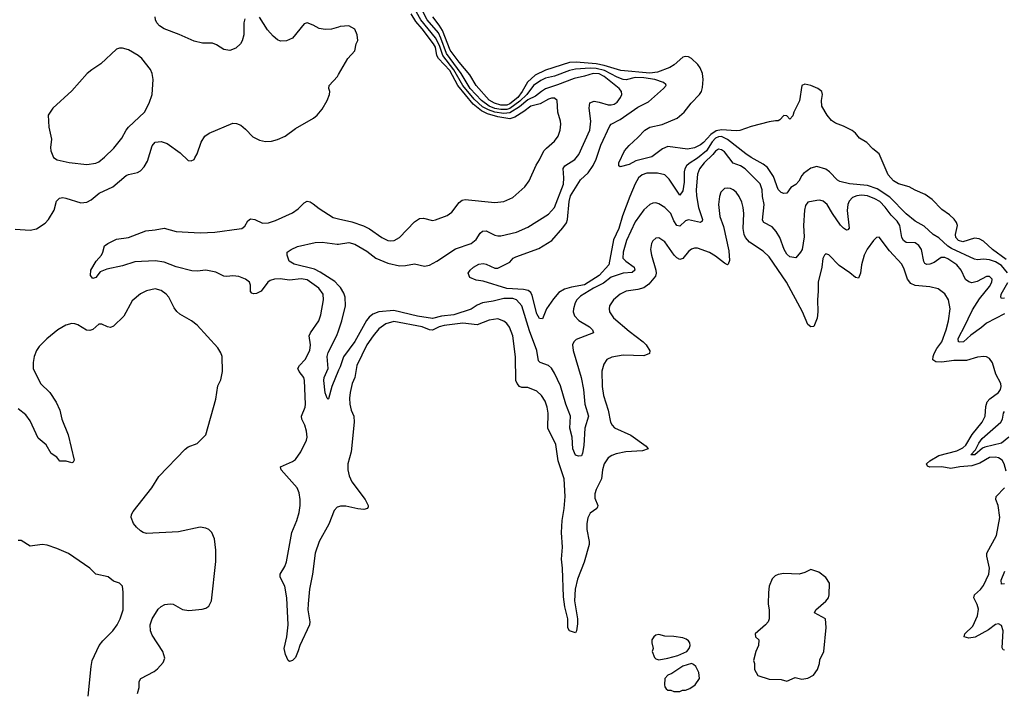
# Model space of a CAD drawing. Header units: inches. Extents: x 1934316 to 2140091, y 524953 to 667329.
# Tile 124 of 256: x 1987860 to 1994469, y 593757 to 598271. Entities that reach past the tile are written whole.
import ezdxf

# ---------------------------------------------------------------- set-up
doc = ezdxf.new("R2010")
doc.units = ezdxf.units.IN
doc.header["$MEASUREMENT"] = 0
doc.layers.add('B9589', color=7, linetype='Continuous')
doc.layers.add('B9599', color=7, linetype='Continuous')

msp = doc.modelspace()

# ---------------------------------------------------------------- linework, layer by layer
at = {"layer": 'B9589', "color": 5}
for points, elevation in [([(1989370, 598277.2), (1989365.2, 598250), (1989363.6, 598170), (1989353.8, 598130), (1989342.7, 598110), (1989310, 598079.2), (1989270, 598064.8), (1989230, 598072.1), (1989181.7, 598101.7), (1989153.4, 598113.4), (1989085.8, 598114.2), (1989030, 598126.6), (1988930, 598173), (1988830, 598209.9), (1988798.4, 598230), (1988780.3, 598250), (1988770.8, 598270), (1988768.9, 598290)], 320), ([(1990000, 598222), (1989953, 598207), (1989910, 598204.5), (1989870, 598212), (1989830, 598234.5), (1989790, 598249.3), (1989770, 598244), (1989692, 598148), (1989650, 598128.4), (1989610, 598127.3), (1989590, 598135.8), (1989560.9, 598160.9), (1989524.1, 598204.1), (1989470, 598287.3)], 320), ([(1987830, 596865.3), (1987930, 596857.8), (1987972.8, 596867.2), (1988030, 596904.9), (1988053.5, 596930), (1988090, 596993), (1988107.6, 597052.4), (1988126.9, 597073.1), (1988150, 597076.9), (1988170, 597073.7), (1988270, 597042.6), (1988310, 597046), (1988338.8, 597061.2), (1988393.7, 597106.3), (1988485.4, 597150), (1988574.7, 597225.3), (1988590, 597233), (1988650, 597245.2), (1988670, 597257.3), (1988695.4, 597284.6), (1988718.6, 597321.4), (1988750, 597424.9), (1988770, 597450.2), (1988810, 597453.4), (1988850, 597441.3), (1988937.5, 597377.5), (1988990, 597327.3), (1989010, 597324), (1989030, 597334), (1989036.2, 597343.8), (1989050, 597371), (1989076.9, 597450), (1989103, 597490), (1989131.6, 597510), (1989290, 597576.2), (1989314.5, 597574.5), (1989343, 597563), (1989376.1, 597536.1), (1989424.8, 597484.8), (1989470, 597461.7), (1989510, 597454.6), (1989550, 597456.9), (1989590, 597466.3), (1989640.9, 597490), (1989710, 597542), (1989832.7, 597610), (1989856, 597630), (1989889.2, 597670), (1989922.7, 597730), (1989939.3, 597770), (1989941.2, 597790), (1989934, 597810), (1989937.2, 597830), (1989992.7, 597890), (1990000, 597902.7)], 320), ([(1990000, 595002), (1989990, 594998.9), (1989970, 594977.4), (1989935, 594885), (1989870, 594768.3), (1989843.9, 594690), (1989825.4, 594550), (1989805.5, 594450), (1989796.6, 594350), (1989794.5, 594310), (1989807.2, 594230), (1989804.9, 594210), (1989739, 594070), (1989730, 594035.3), (1989710.6, 593990), (1989690, 593969.3), (1989670, 593964), (1989662, 593970), (1989643.7, 594010), (1989634.5, 594050), (1989651.9, 594128.1), (1989661.7, 594210), (1989652.1, 594390), (1989639.5, 594470), (1989608.7, 594530), (1989608.8, 594550), (1989638.8, 594601.2), (1989650, 594632.7), (1989686.8, 594830), (1989719.1, 594910), (1989735.4, 594964.6), (1989742.1, 595010), (1989742.4, 595050), (1989735.4, 595095.4), (1989722, 595130), (1989615.4, 595250), (1989609.6, 595270), (1989690, 595306.5), (1989710, 595320.2), (1989746.6, 595370), (1989785.3, 595450), (1989788.9, 595470), (1989783.8, 595510), (1989773.1, 595550), (1989754, 595590), (1989751.8, 595610), (1989775.9, 595670), (1989778.2, 595690), (1989771.8, 595850), (1989767.3, 595870), (1989735.1, 595910), (1989727.6, 595930), (1989738, 595950), (1989774.8, 595990), (1989807.9, 596050), (1989811.4, 596090), (1989802.5, 596150), (1989810.8, 596170), (1989867, 596250), (1989882, 596290), (1989899.3, 596390), (1989895.8, 596430), (1989867, 596470), (1989790, 596524.9), (1989750, 596530.9), (1989670, 596522.7), (1989607.8, 596532.2), (1989569.7, 596530.3), (1989540.1, 596519.9), (1989525, 596510), (1989481.5, 596450), (1989450, 596434.2), (1989430, 596430.9), (1989416.8, 596436.8), (1989410, 596446.6), (1989408.5, 596490), (1989401.3, 596510), (1989375.5, 596530), (1989330, 596547.1), (1989290, 596552.7), (1989250, 596546.7), (1989230, 596549.2), (1989175.8, 596575.8), (1989110, 596590.3), (1989050, 596583.4), (1989014.4, 596585.6), (1988910, 596611.5), (1988830, 596644.4), (1988770, 596653.4), (1988633.1, 596646.9), (1988550, 596619.1), (1988444.2, 596595.8), (1988400.5, 596579.5), (1988370, 596541.2), (1988350, 596535.3), (1988334, 596554), (1988337.2, 596590), (1988373.6, 596650), (1988408, 596690), (1988418.7, 596710), (1988430, 596753.4), (1988452.3, 596770), (1988510, 596798), (1988590, 596810.2), (1988705.3, 596854.7), (1988770, 596860.8), (1988830, 596872.7), (1988910, 596850.1), (1989070, 596840.1), (1989170, 596844.3), (1989333.2, 596866.8), (1989350, 596870.3), (1989370, 596884.4), (1989390, 596920.5), (1989410, 596934.9), (1989437.3, 596930), (1989490, 596906.5), (1989530, 596907.7), (1989576.6, 596923.4), (1989690, 596975.6), (1989730, 597002.3), (1989770, 597042.6), (1989790, 597053.4), (1989810, 597049), (1989830, 597036.5), (1989870, 597003.1), (1989964.3, 596944.3), (1990000, 596935.8)], 280), ([(1990000, 596487), (1989974, 596514), (1989877.7, 596577.7), (1989837.9, 596597.9), (1989702.7, 596630), (1989669, 596650), (1989655.3, 596690), (1989654, 596710), (1989681.2, 596730), (1989724, 596750), (1989843.2, 596776.8), (1989890, 596778.5), (1989990, 596763.8), (1990000, 596765.2)], 260), ([(1988651.3, 593748.7), (1988660.7, 593790), (1988662, 593830), (1988673.2, 593850), (1988762.7, 593897.3), (1988785.8, 593914.2), (1988822, 593958), (1988833, 593987), (1988820.4, 594030), (1988750, 594140.4), (1988737.2, 594170), (1988735.4, 594210), (1988748.2, 594250), (1988790, 594314.6), (1988810, 594332.6), (1988834.3, 594345.7), (1988870, 594351.2), (1988890, 594348), (1988951.9, 594311.9), (1988995.1, 594304.9), (1989085.6, 594314.4), (1989110, 594321.6), (1989130, 594334.8), (1989147.3, 594370), (1989175.6, 594635.6), (1989177, 594710), (1989166.8, 594786.8), (1989149, 594830), (1989130, 594849), (1989110, 594859), (1989070, 594866), (1988925.1, 594834.9), (1988710, 594823.5), (1988689, 594829), (1988670, 594840.4), (1988644.4, 594864.4), (1988624, 594890), (1988608.3, 594930), (1988609.7, 594950), (1988620.7, 594970), (1988746, 595130), (1988794, 595206), (1988970, 595388), (1988990, 595405.5), (1989050, 595427.7), (1989110, 595486), (1989175.9, 595724.1), (1989190, 595814), (1989210, 595854), (1989221.2, 595910), (1989218, 596010), (1989210, 596035.3), (1989189.3, 596070), (1989050, 596221.6), (1989012.7, 596250), (1988935.4, 596295.4), (1988913.8, 596313.8), (1988896.9, 596336.9), (1988859.8, 596410), (1988842.7, 596430), (1988810, 596453.6), (1988770, 596464.1), (1988710, 596452.2), (1988670, 596430.8), (1988615.3, 596384.7), (1988559.3, 596280.7), (1988490, 596215.1), (1988470, 596206), (1988449.2, 596209.2), (1988410, 596227.6), (1988390, 596228.4), (1988350, 596192.8), (1988330, 596185.4), (1988307.7, 596187.7), (1988250, 596223.8), (1988230, 596230.8), (1988210, 596232.7), (1988170, 596220.3), (1988116, 596190), (1988042.6, 596130), (1987990, 596077.4), (1987972.3, 596050), (1987956.9, 596010), (1987950.2, 595970), (1987950.3, 595930), (1987998.6, 595830), (1988061.7, 595770), (1988103.4, 595703.4), (1988128, 595650), (1988143, 595590), (1988185.3, 595485.3), (1988225.4, 595314.6), (1988219.1, 595300.9), (1988210, 595297.2), (1988171.1, 595308.9), (1988130, 595309.2), (1988110, 595334), (1988070, 595359), (1988037.7, 595417.7), (1987983, 595463), (1987930, 595579.3), (1987900.1, 595620.1), (1987850, 595659.5)], 320), ([(1990000, 595918.6), (1989954.3, 595810), (1989932.7, 595727.3), (1989930, 595724), (1989924, 595730), (1989910, 595766), (1989900.8, 595850), (1989903.1, 595870), (1989931.1, 595930), (1989923.4, 596010), (1989930, 596036.9), (1989988.6, 596151.4), (1990000, 596184.1)], 260), ([(1988318.9, 593730), (1988338.7, 593930), (1988346.6, 593970), (1988394, 594070), (1988417.8, 594102.2), (1988485.1, 594170), (1988514, 594210), (1988534, 594250), (1988554, 594310), (1988554, 594430), (1988549.5, 594469.5), (1988530, 594489.3), (1988490, 594502), (1988452.9, 594532.9), (1988369.7, 594549.7), (1988330, 594589.3), (1988187.5, 594687.5), (1988110, 594722.7), (1988044.1, 594744.1), (1988010, 594749.4), (1987930, 594737), (1987870, 594775.1), (1987850, 594775.1)], 340)]:
    msp.add_lwpolyline(points, dxfattribs=dict(at, elevation=elevation))
at = {"layer": 'B9589', "color": 5, "elevation": 340}
msp.add_lwpolyline([(1988550, 598081.2), (1988530, 598081.2), (1988510, 598072.7), (1988405.1, 597974.9), (1988344.2, 597935.8), (1988313, 597910), (1988210, 597792.7), (1988082.5, 597677.5), (1988051, 597630), (1988055.5, 597550), (1988073, 597470), (1988066.2, 597413.8), (1988068, 597390), (1988087.4, 597347.4), (1988111.3, 597330), (1988192.5, 597312.5), (1988310, 597300.3), (1988370, 597308.8), (1988390, 597317.6), (1988430, 597348.5), (1988492, 597410), (1988544.8, 597475.2), (1988574, 597530), (1988589.6, 597550), (1988697, 597650), (1988729.4, 597710), (1988749, 597770), (1988755.3, 597870), (1988748.7, 597910), (1988738, 597938), (1988679, 598010), (1988654, 598030), (1988590, 598069.2)], close=True, dxfattribs=at)
at = {"layer": 'B9599', "color": 5}
for points, elevation in [([(1990000, 596765.2), (1990070, 596775.2), (1990110, 596764.7), (1990190, 596717.7), (1990250.1, 596670.1), (1990330, 596637.5), (1990410, 596619.8), (1990450, 596620.6), (1990510, 596632.9), (1990576.7, 596616.7), (1990610, 596624.5), (1990660.4, 596650), (1990785.9, 596734.1), (1990889.8, 596770.2), (1990923.3, 596796.7), (1990950, 596838.4), (1990967.4, 596852.6), (1990990, 596854.7), (1991050, 596825.4), (1991070, 596820.2), (1991090, 596821.5), (1991194.2, 596845.8), (1991270, 596878.6), (1991410, 596967.1), (1991450.6, 597010), (1991510, 597167.7), (1991512.4, 597210), (1991508, 597272), (1991518.4, 597290), (1991586.9, 597333.1), (1991613.8, 597366.2), (1991687.1, 597530), (1991694.1, 597590), (1991682.4, 597677.6), (1991687.7, 597712.3), (1991716.1, 597723.9), (1991750, 597718.6), (1991810, 597699.8), (1991830, 597698.8), (1991850, 597703.9), (1991870, 597717.8), (1991892.9, 597750), (1991900.6, 597770), (1991898.7, 597790), (1991883.6, 597810), (1991783.5, 597890), (1991750, 597908), (1991710, 597910.2), (1991650, 597891.5), (1991582.3, 597877.7), (1991470, 597833.3), (1991390, 597807.4), (1991361.5, 597790), (1991322.6, 597757.4), (1991270, 597732.8), (1991214.2, 597685.8), (1991150, 597645.2), (1991110, 597640.9), (1991050, 597650.5), (1991005.7, 597665.7), (1990967.3, 597687.3), (1990910, 597736.8), (1990834.5, 597830), (1990774.5, 597934.5), (1990699.3, 598030), (1990677, 598097), (1990650, 598150.3), (1990551.7, 598270), (1990522.3, 598322.3)], 260), ([(1990000, 596935.8), (1990090, 596914.4), (1990168.4, 596888.4), (1990207.1, 596867.1), (1990290, 596809.1), (1990330, 596790.2), (1990350, 596786.3), (1990372.7, 596790), (1990410, 596810.3), (1990510, 596914.9), (1990544.1, 596935.9), (1990570, 596939.6), (1990630, 596924.2), (1990650, 596927.4), (1990730, 596957.4), (1990760.3, 596979.7), (1990810, 597043.7), (1990830, 597059.6), (1990850, 597064.7), (1991050, 597044.6), (1991110, 597051.8), (1991170, 597077.6), (1991249.6, 597150), (1991279.5, 597190), (1991326.2, 597293.8), (1991350, 597331), (1991378.4, 597390), (1991395.1, 597410), (1991450, 597456.3), (1991475.1, 597490), (1991487.8, 597530), (1991491.3, 597570), (1991489.6, 597590), (1991471, 597651), (1991468.3, 597730), (1991450, 597745.1), (1991430, 597744.1), (1991410, 597738.3), (1991353.1, 597706.9), (1991290, 597691.9), (1991244.2, 597655.8), (1991183.5, 597616.5), (1991150, 597604.9), (1991070, 597618.6), (1990999.4, 597639.4), (1990960.2, 597660.2), (1990904, 597704), (1990800.3, 597830), (1990746.2, 597930), (1990671.6, 598011.6), (1990660.8, 598030), (1990650, 598087), (1990636.8, 598110), (1990562, 598210), (1990519, 598259), (1990486.6, 598310)], 280), ([(1994491.5, 596571.5), (1994450, 596620.4), (1994410, 596646.9), (1994370, 596659.3), (1994330, 596664.2), (1994290, 596659.6), (1994270, 596663.2), (1994114.5, 596734.5), (1994090, 596751.2), (1994030, 596807.5), (1993990.5, 596830.5), (1993930, 596886.6), (1993870, 596918.9), (1993810, 596969.3), (1993700.3, 597080.3), (1993615.5, 597135.5), (1993550, 597157.9), (1993429.2, 597170), (1993365.8, 597185.8), (1993350, 597194.7), (1993296.4, 597250), (1993270, 597267.7), (1993210, 597285.4), (1993170, 597275.1), (1993121.4, 597238.6), (1993110, 597226), (1993090, 597186.6), (1993070, 597165.7), (1993036.1, 597143.9), (1993010, 597107), (1992990, 597105.6), (1992970, 597111.6), (1992950, 597132.3), (1992918.6, 597218.6), (1992878.4, 597278.4), (1992850, 597302.3), (1992770, 597345.3), (1992734.8, 597370), (1992610, 597468), (1992570, 597486.2), (1992550, 597485.6), (1992530, 597476), (1992507.5, 597452.5), (1992468.8, 597390), (1992410, 597342.1), (1992353.6, 597306.4), (1992335.3, 597290), (1992323.8, 597270), (1992319.9, 597250), (1992319, 597181), (1992310, 597122), (1992290, 597094), (1992220.1, 597200.1), (1992189.9, 597229.9), (1992141.6, 597241.6), (1992070, 597240.7), (1992039, 597230), (1992014, 597210), (1991990.2, 597170), (1991954.6, 597085.4), (1991905.4, 596954.6), (1991882.2, 596870), (1991845.7, 596794.3), (1991813.9, 596626.1), (1991750, 596554.8), (1991650, 596490.7), (1991563.7, 596476.3), (1991516.6, 596463.4), (1991478.9, 596441.1), (1991442.1, 596397.9), (1991395.8, 596330), (1991370, 596262.7), (1991350, 596265.1), (1991330, 596298), (1991300.7, 596420.7), (1991290, 596439.3), (1991272.6, 596452.6), (1991240.4, 596460.4), (1991130, 596468.1), (1990970, 596517.2), (1990923.1, 596523.1), (1990882, 596542), (1990869.6, 596570), (1990882.7, 596590), (1990906, 596610), (1990941.2, 596630), (1990970, 596634.3), (1990990, 596630.3), (1991050, 596603.8), (1991070, 596603), (1991150, 596644.9), (1991173.2, 596670), (1991190, 596680.5), (1991345, 596735), (1991430.6, 596789.4), (1991506.5, 596873.5), (1991530, 596907.7), (1991536.1, 596930), (1991548.1, 597051.9), (1991557.8, 597090), (1991624.1, 597195.9), (1991676.4, 597243.6), (1991710, 597293.2), (1991730, 597334.3), (1991760.7, 597430), (1991820, 597560), (1991828.9, 597571.1), (1991890, 597601), (1992010, 597684.2), (1992079.8, 597720.2), (1992181.5, 597810), (1992198.7, 597830), (1992196.4, 597836.4), (1992180.9, 597850), (1992122.2, 597870), (1992050, 597881.7), (1991990, 597882.8), (1991930, 597868.6), (1991910, 597869.3), (1991870, 597884.9), (1991785.2, 597930), (1991730, 597944.8), (1991690, 597946.7), (1991590, 597939.2), (1991550, 597930.3), (1991450, 597893.2), (1991390, 597877.8), (1991357, 597863), (1991308.2, 597830), (1991263.1, 597770), (1991216.1, 597723.9), (1991150, 597675.5), (1991130, 597668.8), (1991090, 597667.8), (1991050, 597675.5), (1991010, 597691.8), (1990960.2, 597730), (1990884, 597810), (1990823.3, 597910), (1990725.1, 598045.1), (1990687.6, 598147.6), (1990670, 598182.7), (1990594.8, 598270), (1990562.8, 598330)], 240), ([(1994481.9, 596661.9), (1994390.8, 596730), (1994330, 596785.8), (1994299.4, 596799.4), (1994270, 596804.8), (1994190, 596780.8), (1994161.4, 596790), (1994143.6, 596810), (1994140.8, 596830), (1994154.8, 596890), (1994148.6, 596910), (1994133.5, 596933.5), (1994101.8, 596961.8), (1994050, 596997.6), (1993983.7, 597063.7), (1993938, 597098), (1993870, 597127), (1993829.6, 597149.6), (1993759, 597170), (1993724.5, 597190), (1993689.4, 597230), (1993629, 597370), (1993585.4, 597405.4), (1993547, 597447), (1993496, 597476), (1993469.4, 597509.4), (1993446.6, 597526.6), (1993390, 597557.2), (1993336.5, 597576.5), (1993310, 597595.3), (1993279, 597630), (1993245.2, 597690), (1993241.2, 597730), (1993249.2, 597770), (1993245.2, 597790), (1993217.2, 597810), (1993169.2, 597830), (1993130, 597838.3), (1993110.4, 597829.6), (1993093.2, 597726.8), (1993056.9, 597650), (1993050, 597626), (1993030, 597602.7), (1993010, 597626), (1992990, 597629.3), (1992961.7, 597598.3), (1992950, 597591.5), (1992933.4, 597593.4), (1992890, 597586.6), (1992770, 597554), (1992692.7, 597527.3), (1992670, 597524.8), (1992570, 597531.1), (1992535.3, 597524.7), (1992498.3, 597501.7), (1992450, 597447), (1992430, 597431.2), (1992390, 597411.7), (1992343.1, 597403.1), (1992210, 597420.5), (1992175.4, 597404.6), (1992104, 597350), (1991995.4, 597324.6), (1991950, 597299.6), (1991890, 597282.7), (1991881.2, 597290), (1991882, 597310), (1991919.6, 597390), (1991950, 597428), (1992010, 597479.5), (1992056.8, 597530), (1992089.9, 597550.1), (1992172.3, 597567.7), (1992274, 597610), (1992319.5, 597650), (1992366.6, 597710), (1992423.7, 597770), (1992436, 597790), (1992443.3, 597816.7), (1992447.4, 597870), (1992442.5, 597910), (1992428, 597948), (1992412.8, 597970), (1992369.8, 598010), (1992350, 598021.5), (1992330, 598025), (1992310, 598019.1), (1992252, 597968), (1992223.9, 597950), (1992140, 597920), (1992090, 597913.1), (1991895.1, 597930), (1991783.9, 597963.9), (1991730, 597974.6), (1991594, 597986), (1991550, 597983.2), (1991390, 597931.8), (1991320.7, 597899.3), (1991267.4, 597852.6), (1991232.6, 597790), (1991203.3, 597750), (1991150, 597706.2), (1991130, 597698.4), (1991090, 597697.8), (1991045.9, 597710), (1991010, 597731.6), (1990923.3, 597830), (1990882.2, 597902.2), (1990810, 597985.3), (1990750, 598066.8), (1990698.3, 598198.3), (1990675.3, 598235.3), (1990632.1, 598290)], 220), ([(1990000, 597902.7), (1990062, 598010), (1990110, 598062), (1990118, 598110), (1990128.4, 598131.6), (1990124, 598170), (1990110, 598208), (1990070, 598229), (1990010, 598225.2), (1990000, 598222)], 320), ([(1994470, 596296.5), (1994350, 596234.2), (1994315.7, 596204.3), (1994245.2, 596154.8), (1994194, 596110), (1994170, 596106), (1994162, 596110), (1994159.8, 596130), (1994168.2, 596150), (1994197.8, 596202.2), (1994255.1, 596324.9), (1994302.8, 596397.2), (1994370, 596480.3), (1994385.4, 596510), (1994387.6, 596530), (1994370, 596547.6), (1994350, 596548), (1994286, 596514), (1994250, 596505.8), (1994230, 596510.8), (1994208.4, 596528.4), (1994178.7, 596590), (1994150, 596625.5), (1994090, 596666.9), (1994070, 596674.7), (1994044.7, 596675.3), (1993998.3, 596641.7), (1993970.1, 596629.9), (1993950, 596628.5), (1993935.4, 596635.4), (1993927.7, 596647.7), (1993912.5, 596730), (1993896.2, 596756.2), (1993870, 596772.9), (1993810, 596775.8), (1993792.5, 596790), (1993780.4, 596810), (1993767.1, 596890), (1993750, 596919.1), (1993710, 596958.6), (1993670, 597013.9), (1993633.9, 597050), (1993599.8, 597070), (1993550, 597089.9), (1993510, 597094.2), (1993478.4, 597090), (1993450, 597076.8), (1993427.1, 597052.9), (1993418.2, 597030), (1993414.4, 596990), (1993426.9, 596873.1), (1993418.6, 596861.4), (1993410, 596859.1), (1993390, 596871), (1993370, 596892.9), (1993315, 596970), (1993279.3, 597030), (1993253.8, 597053.8), (1993230, 597059.4), (1993210, 597058.5), (1993150, 597046.2), (1993135.4, 597024.6), (1993126.9, 596993.1), (1993122, 596890), (1993125, 596815), (1993111.3, 596728.7), (1993101.6, 596710), (1993070, 596674), (1993030, 596679.7), (1993010, 596697.7), (1992992.2, 596730), (1992961.1, 596810), (1992937.8, 596850), (1992910, 596880.3), (1992854.3, 596910), (1992845.8, 596925.8), (1992856.6, 597030), (1992845.7, 597085.7), (1992843.6, 597130), (1992829.4, 597169.4), (1992729.1, 597270), (1992699.2, 597290), (1992648.1, 597308.1), (1992590, 597383.4), (1992570, 597397.7), (1992550, 597403.2), (1992530, 597389.8), (1992513.2, 597366.8), (1992453.8, 597310), (1992423.3, 597270), (1992410, 597235.1), (1992399.8, 597130), (1992402.1, 597090), (1992415.3, 597010), (1992443, 596930), (1992440, 596920), (1992430, 596909.9), (1992350, 596927.9), (1992330, 596922), (1992290, 596886.6), (1992270, 596888.9), (1992250, 596921.7), (1992231.5, 596971.5), (1992190, 597009.8), (1992150, 597036.4), (1992130, 597042.4), (1992110, 597040.3), (1992090, 597029.8), (1992050, 596995.8), (1991990, 596915.1), (1991933.6, 596790), (1991909.5, 596710), (1991908.7, 596670), (1991928.6, 596650), (1991983.8, 596610), (1991989.2, 596590), (1991970, 596575.6), (1991910, 596569), (1991830, 596542.4), (1991777.8, 596502.2), (1991710.8, 596470), (1991624.5, 596415.5), (1991599.7, 596390), (1991587.5, 596370), (1991576.2, 596330), (1991575.5, 596310), (1991582.8, 596282.8), (1991612.7, 596252.7), (1991684.2, 596210), (1991705.7, 596190), (1991710.4, 596170), (1991595.8, 596124.2), (1991579.2, 596110), (1991569.4, 596090), (1991574.8, 596050), (1991628, 595870), (1991643.8, 595790), (1991654.2, 595690), (1991677, 595610), (1991654.1, 595530), (1991646.2, 595413.8), (1991637.6, 595362.4), (1991630, 595344), (1991610, 595342.7), (1991590, 595349.3), (1991571.6, 595390), (1991568.4, 595470), (1991552.7, 595530), (1991556.1, 595610), (1991526.1, 595690), (1991490, 595813.1), (1991450, 595899.3), (1991430, 595931.9), (1991410, 595949.9), (1991353.6, 595970), (1991341.9, 595981.9), (1991330.5, 596050), (1991282.4, 596182.4), (1991230, 596349.7), (1991194.4, 596390), (1991170, 596399.2), (1991110, 596400.4), (1991038.2, 596381.8), (1990966.4, 596370), (1990930, 596355.5), (1990890, 596327.5), (1990774.7, 596290), (1990690, 596282), (1990630, 596266.5), (1990530, 596281.5), (1990370, 596318.6), (1990270, 596309.9), (1990230, 596295.3), (1990205.7, 596274.3), (1990188.6, 596251.4), (1990110, 596111.2), (1990032.6, 596007.4), (1990010, 595942.4), (1990000, 595918.6)], 260), ([(1994481.3, 595241.3), (1994467.8, 595290), (1994454.9, 595314.9), (1994430, 595329.8), (1994410, 595334.1), (1994370, 595332), (1994304.6, 595295.4), (1994250, 595277.7), (1994170, 595270.7), (1994110, 595260.1), (1994050, 595269.6), (1993968.3, 595268.3), (1993954.4, 595274.4), (1993945.6, 595290), (1993968.1, 595310), (1994030, 595345.5), (1994150, 595377.5), (1994190, 595397.7), (1994210, 595415.8), (1994252.7, 595487.3), (1994320.6, 595570), (1994340.8, 595610), (1994345, 595675), (1994354.4, 595705.6), (1994372.7, 595727.3), (1994429.7, 595770), (1994442.6, 595790), (1994448.3, 595810), (1994446.6, 595830), (1994413.2, 595893.2), (1994388.7, 595968.7), (1994370, 595997), (1994350, 596009.6), (1994331.1, 596011.1), (1994290, 596006.2), (1994215.2, 595984.8), (1994130, 595983.9), (1994050, 595973.1), (1994010, 595974.6), (1993990, 595988.2), (1993990.6, 596010), (1993998.3, 596030), (1994016.3, 596063.7), (1994050.5, 596110), (1994079.2, 596190), (1994093.6, 596250), (1994105, 596330), (1994093.3, 596390), (1994070, 596431.2), (1994025, 596465), (1993970, 596479.4), (1993870, 596487.2), (1993841.8, 596501.8), (1993820.2, 596530), (1993797.4, 596597.4), (1993781, 596630), (1993699.2, 596719.2), (1993630, 596812.3), (1993610, 596809.4), (1993590, 596789.6), (1993548.2, 596731.8), (1993528.2, 596690), (1993510, 596626), (1993504.1, 596570), (1993490, 596536.9), (1993470, 596541.5), (1993432.6, 596572.6), (1993360.8, 596620.8), (1993290, 596692.7), (1993270, 596699), (1993261, 596690), (1993250, 596668), (1993244.4, 596610), (1993218.4, 596510), (1993220.1, 596450), (1993214.6, 596390), (1993216.3, 596310), (1993212.4, 596267.6), (1993190, 596212.7), (1993170, 596209.4), (1993150, 596226.6), (1993114.6, 596310), (1993008, 596510), (1992890, 596680.4), (1992850, 596718.2), (1992758.3, 596778.3), (1992730.9, 596810), (1992722, 596830), (1992715.8, 596870), (1992720.2, 596970), (1992717, 597010), (1992707.6, 597047.6), (1992690, 597085.6), (1992670, 597113), (1992649.3, 597130), (1992630, 597138.9), (1992610, 597141.3), (1992590, 597137.6), (1992566.3, 597113.7), (1992556.4, 597083.6), (1992551.1, 597030), (1992559.3, 596950), (1992583, 596883), (1992620.1, 596720.1), (1992625.4, 596654.6), (1992615.5, 596630), (1992610, 596626.3), (1992590, 596636.1), (1992530, 596684.2), (1992490, 596709.8), (1992410, 596738.7), (1992390, 596738.5), (1992370, 596731.1), (1992350, 596714.5), (1992312, 596668), (1992290, 596662.5), (1992270, 596672.7), (1992252.7, 596690), (1992190, 596780.5), (1992150, 596807), (1992130, 596804.5), (1992110, 596786), (1992101.3, 596770), (1992094.9, 596730), (1992099.6, 596690), (1992130.2, 596590), (1992131.8, 596570), (1992127.3, 596550), (1992083.3, 596496.7), (1992050, 596472.4), (1992010, 596460.5), (1991931.4, 596448.6), (1991890.7, 596429.3), (1991846.5, 596390), (1991819.6, 596350), (1991816.1, 596330), (1991819, 596310), (1991844.9, 596270), (1991950, 596180.8), (1992044.9, 596110), (1992064.9, 596090), (1992090.3, 596049.7), (1992088.4, 596030), (1992050, 596015.9), (1991910, 596020.6), (1991833.7, 596006.3), (1991801.6, 595990), (1991780, 595960), (1991766.8, 595913.2), (1991769.4, 595810), (1991778.8, 595750), (1991810.2, 595650), (1991825.5, 595570), (1991836.5, 595550), (1991852.8, 595532.8), (1991961.9, 595481.9), (1992065.5, 595410), (1992077.3, 595390), (1992041.3, 595378.7), (1991929, 595371), (1991863, 595357), (1991834.3, 595345.7), (1991810.3, 595330), (1991782.8, 595290), (1991771.2, 595250), (1991765.5, 595190), (1991730, 595118), (1991720.8, 595090), (1991720.8, 595060.8), (1991741.5, 595010), (1991739, 595001), (1991734, 594990), (1991690, 594958.5), (1991673, 594927), (1991666.7, 594890), (1991666.9, 594850), (1991682.5, 594770), (1991681.4, 594750), (1991649.4, 594630), (1991604.2, 594515.8), (1991587.7, 594450), (1991584.5, 594370), (1991603.1, 594250), (1991603.9, 594216.1), (1991597.3, 594170), (1991590, 594155.3), (1991549.3, 594170), (1991538, 594190), (1991539.3, 594250), (1991519.6, 594330), (1991510, 594398), (1991503.5, 594590), (1991496.3, 594650), (1991502.5, 594730), (1991496.9, 594830), (1991500.5, 594910), (1991515.1, 594990), (1991520.3, 595070), (1991514.7, 595190), (1991474.9, 595310), (1991459.2, 595419.2), (1991404.1, 595530), (1991406.4, 595630), (1991400.4, 595670), (1991386.9, 595710), (1991362, 595750), (1991330, 595778.3), (1991270, 595802.3), (1991230, 595802.7), (1991214.5, 595810), (1991198.8, 595830), (1991190.7, 595850), (1991188.6, 596008.6), (1991170.6, 596150), (1991147.6, 596207.6), (1991130, 596232.1), (1991110, 596248.7), (1991070, 596262.6), (1991010, 596254.5), (1990930, 596223), (1990834.3, 596234.3), (1990710, 596219.4), (1990675, 596210), (1990630, 596188.1), (1990610, 596189.4), (1990561.6, 596210), (1990370, 596245.3), (1990317.7, 596230), (1990270, 596196.2), (1990231.5, 596150), (1990190, 596088.7), (1990123.7, 595950), (1990109.6, 595870.4), (1990090.7, 595829.3), (1990077.3, 595770), (1990073.2, 595730), (1990076.1, 595690), (1990085.7, 595650), (1990101.8, 595610), (1990105.1, 595570), (1990085.2, 595370), (1990062, 595290), (1990062.3, 595250), (1990072.2, 595210), (1990089.1, 595170), (1990178, 595050), (1990199.5, 595010), (1990198.3, 595001.7), (1990194, 594990), (1990170, 594983.5), (1990130, 594987.3), (1990050, 595005.4), (1990013.7, 595006.3), (1990000, 595002)], 280), ([(1994470, 596401.2), (1994450, 596399.8), (1994444.7, 596410), (1994448.3, 596430), (1994492.4, 596507.6)], 240), ([(1990000, 596184.1), (1990023, 596250), (1990047.2, 596350), (1990043.8, 596410), (1990035.3, 596435.3), (1990013.2, 596473.2), (1990000, 596487)], 260), ([(1994500.4, 595470), (1994450, 595428.6), (1994337.5, 595402.5), (1994323.4, 595396.6), (1994270.8, 595350), (1994244.4, 595350), (1994275.1, 595384.9), (1994298.8, 595430), (1994320.6, 595459.4), (1994445.6, 595570), (1994457.3, 595590), (1994462.8, 595630), (1994470, 595640.7)], 260), ([(1994470, 594039.5), (1994462, 594042), (1994455.5, 594055.5), (1994461, 594170), (1994450, 594206), (1994430, 594216.9), (1994410, 594212.6), (1994363.5, 594176.5), (1994272.8, 594127.2), (1994230, 594120.8), (1994199.3, 594130), (1994202.9, 594150), (1994258.8, 594201.2), (1994290, 594270.7), (1994294.9, 594314.9), (1994286.9, 594346.9), (1994263.5, 594390), (1994268.2, 594410), (1994310, 594446.5), (1994330, 594474.2), (1994364.1, 594550), (1994368.7, 594590), (1994351.4, 594670), (1994352.5, 594690), (1994416.4, 594810), (1994439.8, 594930), (1994427.3, 595010), (1994411.5, 595050), (1994414, 595070), (1994470, 595128.6)], 280), ([(1994470, 594485.6), (1994450, 594482), (1994448.8, 594510), (1994473.6, 594570)], 260)]:
    msp.add_lwpolyline(points, dxfattribs=dict(at, elevation=elevation))
at = {"layer": 'B9599', "color": 5, "elevation": 320}
for points in [[(1993170, 594582), (1993130, 594562), (1993090.9, 594549.1), (1992990, 594554), (1992951.6, 594548.4), (1992930, 594538), (1992910, 594518), (1992891.3, 594470), (1992886.4, 594426.4), (1992884.7, 594350), (1992891.1, 594308.9), (1992891.3, 594250), (1992884.7, 594230), (1992866, 594210), (1992796, 594150), (1992798, 594130), (1992822, 594110), (1992818, 594070), (1992801, 594030), (1992786, 593970), (1992791.3, 593950), (1992792, 593910), (1992814, 593870), (1992890, 593844.7), (1992970, 593842), (1993010, 593832), (1993064.7, 593855.3), (1993110, 593846), (1993150, 593852), (1993188.4, 593871.6), (1993215.3, 593910), (1993228.7, 593950), (1993230, 593974), (1993258, 594030), (1993272.9, 594192.9), (1993269.3, 594249.3), (1993195.3, 594290), (1993204, 594310), (1993271.1, 594368.9), (1993289, 594390), (1993294, 594410), (1993295.3, 594490), (1993270, 594528), (1993223.1, 594563.1)], [(1992150, 594144), (1992130, 594141.2), (1992116, 594130), (1992103, 594110), (1992102, 594090), (1992111, 594050), (1992106, 594030), (1992121, 593990), (1992130, 593981), (1992150, 593974), (1992210, 593985.7), (1992276.6, 594003.4), (1992339, 594030), (1992354, 594050), (1992361.2, 594070), (1992359, 594090), (1992350, 594102), (1992334.2, 594114.2), (1992310, 594122.7), (1992250, 594132.3), (1992190, 594133.2)], [(1992369.3, 593949.3), (1992310, 593931.6), (1992237.4, 593882.6), (1992210, 593871.2), (1992191, 593850), (1992187.9, 593807.9), (1992190, 593794), (1992199.6, 593779.6), (1992210, 593772), (1992230, 593772), (1992250, 593762), (1992290, 593762), (1992308.9, 593771.1), (1992328.4, 593771.6), (1992358, 593782), (1992392.9, 593807.1), (1992422, 593850), (1992419, 593890), (1992399, 593930), (1992383.7, 593943.7)]]:
    msp.add_lwpolyline(points, close=True, dxfattribs=at)

doc.saveas('drawing.dxf')
